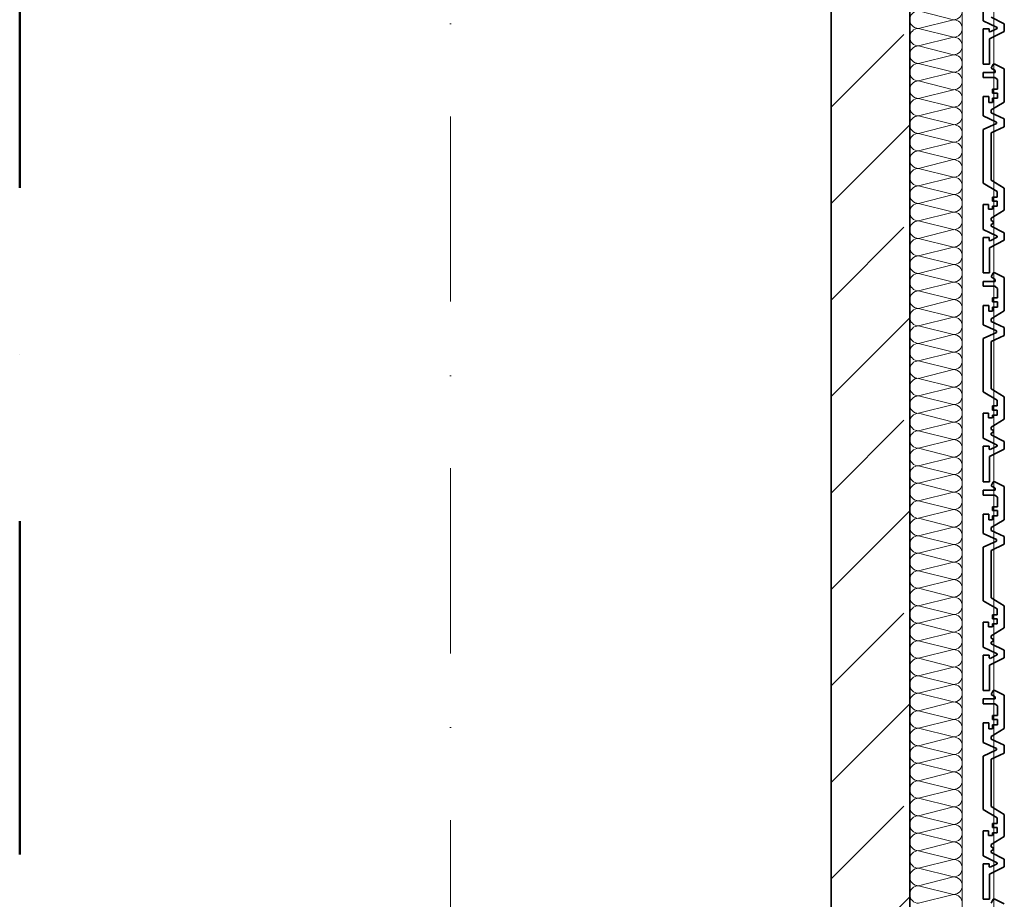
# Model space of a CAD drawing. Header units: metres. Extents: x -177922 to 5550634, y -507967 to 368279.
# Tile 64 of 125: x 3696373 to 3698248, y -66355 to -64679. Entities that reach past the tile are written whole.
import ezdxf

# ---------------------------------------------------------------- set-up
doc = ezdxf.new("R2010")
doc.units = ezdxf.units.M
doc.header["$LTSCALE"] = 0.05
doc.header["$PDSIZE"] = 0.8
doc.linetypes.add('Strichpunktlinie', pattern=[13405.555248, 7055.555344, -3527.777672, 0, -2822.222233])
doc.linetypes.add('Strichpunktlinie_ lang', pattern=[25400, 12700, -6350, 0, -6350])
for name, color, linetype in [('A_1_Bauteilschraffuren', 7, 'Continuous'), ('A_1_Fassaden', 7, 'Continuous'), ('A_1_Wände_Außen', 7, 'Continuous'), ('A_3_Achsen_Raster', 7, 'Continuous'), ('A_3_Schnittführung', 7, 'Continuous')]:
    doc.layers.add(name, color=color, linetype=linetype)

# ---------------------------------------------------------------- blocks, each defined once
blk = doc.blocks.new('*X112', base_point=(3733493.5, -38278.9))
at = {"layer": 'A_1_Bauteilschraffuren', "color": 253, "linetype": 'Continuous', "lineweight": 13}
for p, q in [((3698151.8, -64678.9), (3698085.2, -64662.3)), ((3698151.8, -64678.9), (3698085.2, -64695.6)), ((3698151.8, -64712.3), (3698085.2, -64695.6)), ((3698151.8, -64712.3), (3698085.2, -64728.9)), ((3698151.8, -64745.6), (3698085.2, -64728.9)), ((3698151.8, -64745.6), (3698085.2, -64762.3)), ((3698151.8, -64778.9), (3698085.2, -64762.3)), ((3698151.8, -64778.9), (3698085.2, -64795.6)), ((3698151.8, -64812.3), (3698085.2, -64795.6)), ((3698151.8, -64812.3), (3698085.2, -64828.9)), ((3698151.8, -64845.6), (3698085.2, -64828.9)), ((3698151.8, -64845.6), (3698085.2, -64862.3)), ((3698151.8, -64878.9), (3698085.2, -64862.3)), ((3698151.8, -64878.9), (3698085.2, -64895.6)), ((3698151.8, -64912.3), (3698085.2, -64895.6)), ((3698151.8, -64912.3), (3698085.2, -64928.9)), ((3698151.8, -64945.6), (3698085.2, -64928.9)), ((3698151.8, -64945.6), (3698085.2, -64962.3)), ((3698151.8, -64978.9), (3698085.2, -64962.3)), ((3698151.8, -64978.9), (3698085.2, -64995.6)), ((3698151.8, -65012.3), (3698085.2, -64995.6)), ((3698151.8, -65012.3), (3698085.2, -65028.9)), ((3698151.8, -65045.6), (3698085.2, -65028.9)), ((3698151.8, -65045.6), (3698085.2, -65062.3)), ((3698151.8, -65078.9), (3698085.2, -65062.3)), ((3698151.8, -65078.9), (3698085.2, -65095.6)), ((3698151.8, -65112.3), (3698085.2, -65095.6)), ((3698151.8, -65112.3), (3698085.2, -65128.9)), ((3698151.8, -65145.6), (3698085.2, -65128.9)), ((3698151.8, -65145.6), (3698085.2, -65162.3)), ((3698151.8, -65178.9), (3698085.2, -65162.3)), ((3698151.8, -65178.9), (3698085.2, -65195.6)), ((3698151.8, -65212.3), (3698085.2, -65195.6)), ((3698151.8, -65212.3), (3698085.2, -65228.9)), ((3698151.8, -65245.6), (3698085.2, -65228.9)), ((3698151.8, -65245.6), (3698085.2, -65262.3)), ((3698151.8, -65278.9), (3698085.2, -65262.3)), ((3698151.8, -65278.9), (3698085.2, -65295.6)), ((3698151.8, -65312.3), (3698085.2, -65295.6)), ((3698151.8, -65312.3), (3698085.2, -65328.9)), ((3698151.8, -65345.6), (3698085.2, -65328.9)), ((3698151.8, -65345.6), (3698085.2, -65362.3)), ((3698151.8, -65378.9), (3698085.2, -65362.3)), ((3698151.8, -65378.9), (3698085.2, -65395.6)), ((3698151.8, -65412.3), (3698085.2, -65395.6)), ((3698151.8, -65412.3), (3698085.2, -65428.9)), ((3698151.8, -65445.6), (3698085.2, -65428.9)), ((3698151.8, -65445.6), (3698085.2, -65462.3)), ((3698151.8, -65478.9), (3698085.2, -65462.3)), ((3698151.8, -65478.9), (3698085.2, -65495.6)), ((3698151.8, -65512.3), (3698085.2, -65495.6)), ((3698151.8, -65512.3), (3698085.2, -65528.9)), ((3698151.8, -65545.6), (3698085.2, -65528.9)), ((3698151.8, -65545.6), (3698085.2, -65562.3)), ((3698151.8, -65578.9), (3698085.2, -65562.3)), ((3698151.8, -65578.9), (3698085.2, -65595.6)), ((3698151.8, -65612.3), (3698085.2, -65595.6)), ((3698151.8, -65612.3), (3698085.2, -65628.9)), ((3698151.8, -65645.6), (3698085.2, -65628.9)), ((3698151.8, -65645.6), (3698085.2, -65662.3)), ((3698151.8, -65678.9), (3698085.2, -65662.3)), ((3698151.8, -65678.9), (3698085.2, -65695.6)), ((3698151.8, -65712.3), (3698085.2, -65695.6)), ((3698151.8, -65712.3), (3698085.2, -65728.9)), ((3698151.8, -65745.6), (3698085.2, -65728.9)), ((3698151.8, -65745.6), (3698085.2, -65762.3)), ((3698151.8, -65778.9), (3698085.2, -65762.3)), ((3698151.8, -65778.9), (3698085.2, -65795.6)), ((3698151.8, -65812.3), (3698085.2, -65795.6)), ((3698151.8, -65812.3), (3698085.2, -65828.9)), ((3698151.8, -65845.6), (3698085.2, -65828.9)), ((3698151.8, -65845.6), (3698085.2, -65862.3)), ((3698151.8, -65878.9), (3698085.2, -65862.3)), ((3698151.8, -65878.9), (3698085.2, -65895.6)), ((3698151.8, -65912.3), (3698085.2, -65895.6)), ((3698151.8, -65912.3), (3698085.2, -65928.9)), ((3698151.8, -65945.6), (3698085.2, -65928.9)), ((3698151.8, -65945.6), (3698085.2, -65962.3)), ((3698151.8, -65978.9), (3698085.2, -65962.3)), ((3698151.8, -65978.9), (3698085.2, -65995.6)), ((3698151.8, -66012.3), (3698085.2, -65995.6)), ((3698151.8, -66012.3), (3698085.2, -66028.9)), ((3698151.8, -66045.6), (3698085.2, -66028.9)), ((3698151.8, -66045.6), (3698085.2, -66062.3)), ((3698151.8, -66078.9), (3698085.2, -66062.3)), ((3698151.8, -66078.9), (3698085.2, -66095.6)), ((3698151.8, -66112.3), (3698085.2, -66095.6)), ((3698151.8, -66112.3), (3698085.2, -66128.9)), ((3698151.8, -66145.6), (3698085.2, -66128.9)), ((3698151.8, -66145.6), (3698085.2, -66162.3)), ((3698151.8, -66178.9), (3698085.2, -66162.3)), ((3698151.8, -66178.9), (3698085.2, -66195.6)), ((3698151.8, -66212.3), (3698085.2, -66195.6)), ((3698151.8, -66212.3), (3698085.2, -66228.9)), ((3698151.8, -66245.6), (3698085.2, -66228.9)), ((3698151.8, -66245.6), (3698085.2, -66262.3)), ((3698151.8, -66278.9), (3698085.2, -66262.3)), ((3698151.8, -66278.9), (3698085.2, -66295.6)), ((3698151.8, -66312.3), (3698085.2, -66295.6)), ((3698151.8, -66312.3), (3698085.2, -66328.9)), ((3698151.8, -66345.6), (3698085.2, -66328.9)), ((3698151.8, -66345.6), (3698085.2, -66362.3))]:
    blk.add_line(p, q, dxfattribs=at)
for centre, start, end in [((3698085.2, -64678.9), 90, 180), ((3698151.8, -64662.3), 270, 0), ((3698085.2, -64678.9), 180, 270), ((3698151.8, -64695.6), 0, 90), ((3698085.2, -64712.3), 90, 180), ((3698085.2, -64712.3), 180, 270), ((3698151.8, -64695.6), 270, 0), ((3698151.8, -64728.9), 0, 90), ((3698085.2, -64745.6), 90, 180), ((3698151.8, -64728.9), 270, 0), ((3698085.2, -64745.6), 180, 270), ((3698151.8, -64762.3), 0, 90), ((3698085.2, -64778.9), 90, 180), ((3698151.8, -64762.3), 270, 0), ((3698085.2, -64778.9), 180, 270), ((3698151.8, -64795.6), 0, 90), ((3698085.2, -64812.3), 90, 180), ((3698151.8, -64795.6), 270, 0), ((3698085.2, -64812.3), 180, 270), ((3698151.8, -64828.9), 0, 90), ((3698085.2, -64845.6), 90, 180), ((3698151.8, -64828.9), 270, 0), ((3698085.2, -64845.6), 180, 270), ((3698085.2, -64878.9), 90, 180), ((3698151.8, -64862.3), 0, 90), ((3698151.8, -64862.3), 270, 0), ((3698085.2, -64878.9), 180, 270), ((3698151.8, -64895.6), 0, 90), ((3698085.2, -64912.3), 90, 180), ((3698151.8, -64895.6), 270, 0), ((3698085.2, -64912.3), 180, 270), ((3698151.8, -64928.9), 0, 90), ((3698085.2, -64945.6), 90, 180), ((3698151.8, -64928.9), 270, 0), ((3698085.2, -64945.6), 180, 270), ((3698151.8, -64962.3), 0, 90), ((3698085.2, -64978.9), 90, 180), ((3698151.8, -64962.3), 270, 0), ((3698085.2, -64978.9), 180, 270), ((3698151.8, -64995.6), 0, 90), ((3698085.2, -65012.3), 90, 180), ((3698085.2, -65012.3), 180, 270), ((3698151.8, -64995.6), 270, 0), ((3698151.8, -65028.9), 0, 90), ((3698085.2, -65045.6), 90, 180), ((3698151.8, -65028.9), 270, 0), ((3698085.2, -65045.6), 180, 270), ((3698151.8, -65062.3), 0, 90), ((3698085.2, -65078.9), 90, 180), ((3698151.8, -65062.3), 270, 0), ((3698085.2, -65078.9), 180, 270), ((3698151.8, -65095.6), 0, 90), ((3698085.2, -65112.3), 90, 180), ((3698151.8, -65095.6), 270, 0), ((3698085.2, -65112.3), 180, 270), ((3698151.8, -65128.9), 0, 90), ((3698085.2, -65145.6), 90, 180), ((3698151.8, -65128.9), 270, 0), ((3698085.2, -65145.6), 180, 270), ((3698085.2, -65178.9), 90, 180), ((3698151.8, -65162.3), 0, 90), ((3698151.8, -65162.3), 270, 0), ((3698085.2, -65178.9), 180, 270), ((3698151.8, -65195.6), 0, 90), ((3698085.2, -65212.3), 90, 180), ((3698151.8, -65195.6), 270, 0), ((3698085.2, -65212.3), 180, 270), ((3698151.8, -65228.9), 0, 90), ((3698085.2, -65245.6), 90, 180), ((3698151.8, -65228.9), 270, 0), ((3698085.2, -65245.6), 180, 270), ((3698151.8, -65262.3), 0, 90), ((3698085.2, -65278.9), 90, 180), ((3698151.8, -65262.3), 270, 0), ((3698085.2, -65278.9), 180, 270), ((3698151.8, -65295.6), 0, 90), ((3698085.2, -65312.3), 90, 180), ((3698085.2, -65312.3), 180, 270), ((3698151.8, -65295.6), 270, 0), ((3698151.8, -65328.9), 0, 90), ((3698085.2, -65345.6), 90, 180), ((3698151.8, -65328.9), 270, 0), ((3698085.2, -65345.6), 180, 270), ((3698151.8, -65362.3), 0, 90), ((3698085.2, -65378.9), 90, 180), ((3698151.8, -65362.3), 270, 0), ((3698085.2, -65378.9), 180, 270), ((3698151.8, -65395.6), 0, 90), ((3698085.2, -65412.3), 90, 180), ((3698151.8, -65395.6), 270, 0), ((3698085.2, -65412.3), 180, 270), ((3698151.8, -65428.9), 0, 90), ((3698085.2, -65445.6), 90, 180), ((3698151.8, -65428.9), 270, 0), ((3698085.2, -65445.6), 180, 270), ((3698085.2, -65478.9), 90, 180), ((3698151.8, -65462.3), 0, 90), ((3698151.8, -65462.3), 270, 0), ((3698085.2, -65478.9), 180, 270), ((3698151.8, -65495.6), 0, 90), ((3698085.2, -65512.3), 90, 180), ((3698151.8, -65495.6), 270, 0), ((3698085.2, -65512.3), 180, 270), ((3698151.8, -65528.9), 0, 90), ((3698085.2, -65545.6), 90, 180), ((3698151.8, -65528.9), 270, 0), ((3698085.2, -65545.6), 180, 270), ((3698151.8, -65562.3), 0, 90), ((3698085.2, -65578.9), 90, 180), ((3698151.8, -65562.3), 270, 0), ((3698085.2, -65578.9), 180, 270), ((3698151.8, -65595.6), 0, 90), ((3698085.2, -65612.3), 90, 180), ((3698085.2, -65612.3), 180, 270), ((3698151.8, -65595.6), 270, 0), ((3698151.8, -65628.9), 0, 90), ((3698085.2, -65645.6), 90, 180), ((3698151.8, -65628.9), 270, 0), ((3698085.2, -65645.6), 180, 270), ((3698151.8, -65662.3), 0, 90), ((3698085.2, -65678.9), 90, 180), ((3698151.8, -65662.3), 270, 0), ((3698085.2, -65678.9), 180, 270), ((3698151.8, -65695.6), 0, 90), ((3698085.2, -65712.3), 90, 180), ((3698151.8, -65695.6), 270, 0), ((3698085.2, -65712.3), 180, 270), ((3698151.8, -65728.9), 0, 90), ((3698085.2, -65745.6), 90, 180), ((3698151.8, -65728.9), 270, 0), ((3698085.2, -65745.6), 180, 270), ((3698085.2, -65778.9), 90, 180), ((3698151.8, -65762.3), 0, 90), ((3698151.8, -65762.3), 270, 0), ((3698085.2, -65778.9), 180, 270), ((3698151.8, -65795.6), 0, 90), ((3698085.2, -65812.3), 90, 180), ((3698151.8, -65795.6), 270, 0), ((3698085.2, -65812.3), 180, 270), ((3698151.8, -65828.9), 0, 90), ((3698085.2, -65845.6), 90, 180), ((3698151.8, -65828.9), 270, 0), ((3698085.2, -65845.6), 180, 270), ((3698151.8, -65862.3), 0, 90), ((3698085.2, -65878.9), 90, 180), ((3698151.8, -65862.3), 270, 0), ((3698085.2, -65878.9), 180, 270), ((3698151.8, -65895.6), 0, 90), ((3698085.2, -65912.3), 90, 180), ((3698085.2, -65912.3), 180, 270), ((3698151.8, -65895.6), 270, 0), ((3698151.8, -65928.9), 0, 90), ((3698085.2, -65945.6), 90, 180), ((3698151.8, -65928.9), 270, 0), ((3698085.2, -65945.6), 180, 270), ((3698151.8, -65962.3), 0, 90), ((3698085.2, -65978.9), 90, 180), ((3698151.8, -65962.3), 270, 0), ((3698085.2, -65978.9), 180, 270), ((3698151.8, -65995.6), 0, 90), ((3698085.2, -66012.3), 90, 180), ((3698151.8, -65995.6), 270, 0), ((3698085.2, -66012.3), 180, 270), ((3698151.8, -66028.9), 0, 90), ((3698085.2, -66045.6), 90, 180), ((3698151.8, -66028.9), 270, 0), ((3698085.2, -66045.6), 180, 270), ((3698085.2, -66078.9), 90, 180), ((3698151.8, -66062.3), 0, 90), ((3698151.8, -66062.3), 270, 0), ((3698085.2, -66078.9), 180, 270), ((3698151.8, -66095.6), 0, 90), ((3698085.2, -66112.3), 90, 180), ((3698151.8, -66095.6), 270, 0), ((3698085.2, -66112.3), 180, 270), ((3698151.8, -66128.9), 0, 90), ((3698085.2, -66145.6), 90, 180), ((3698151.8, -66128.9), 270, 0), ((3698085.2, -66145.6), 180, 270), ((3698151.8, -66162.3), 0, 90), ((3698085.2, -66178.9), 90, 180), ((3698151.8, -66162.3), 270, 0), ((3698085.2, -66178.9), 180, 270), ((3698151.8, -66195.6), 0, 90), ((3698085.2, -66212.3), 90, 180), ((3698085.2, -66212.3), 180, 270), ((3698151.8, -66195.6), 270, 0), ((3698151.8, -66228.9), 0, 90), ((3698085.2, -66245.6), 90, 180), ((3698151.8, -66228.9), 270, 0), ((3698085.2, -66245.6), 180, 270), ((3698151.8, -66262.3), 0, 90), ((3698085.2, -66278.9), 90, 180), ((3698151.8, -66262.3), 270, 0), ((3698085.2, -66278.9), 180, 270), ((3698151.8, -66295.6), 0, 90), ((3698085.2, -66312.3), 90, 180), ((3698151.8, -66295.6), 270, 0), ((3698085.2, -66312.3), 180, 270), ((3698151.8, -66328.9), 0, 90), ((3698085.2, -66345.6), 90, 180), ((3698151.8, -66328.9), 270, 0), ((3698085.2, -66345.6), 180, 270), ((3698151.8, -66362.3), 0, 90)]:
    blk.add_arc(centre, 16.7, start, end, dxfattribs=at)

msp = doc.modelspace()

# ---------------------------------------------------------------- hatches: boundary and pattern name
at = {"layer": 'A_1_Bauteilschraffuren', "linetype": 'Continuous', "lineweight": 13}
h = msp.add_hatch(dxfattribs=at)
h.set_pattern_fill('Beton__Stahlbeton_0006', color=253, style=0, pattern_type=2)
h.set_pattern_definition([(45, (3733493.5, -38278.93), (-183.8478, 183.8478), []), (45, (3733401.57, -38187), (-183.8478, 183.8478), [195, -65])])
h.paths.add_polyline_path([(3698068.496, -82753.926), (3698068.496, -59193.926), (3697918.496, -59193.926), (3697918.496, -82753.926)])

# ---------------------------------------------------------------- linework, layer by layer
at = {"layer": 'A_1_Fassaden', "color": 45, "linetype": 'Continuous', "lineweight": 18}
for p, q in [((3698228.496, -64365.759), (3698228.496, -64763.592)), ((3698228.496, -64365.759), (3698228.496, -64763.592)), ((3698228.496, -64763.592), (3698228.496, -65161.426)), ((3698228.496, -64763.592), (3698228.496, -65161.426)), ((3698228.496, -65161.426), (3698228.496, -65559.259)), ((3698228.496, -65161.426), (3698228.496, -65559.259)), ((3698228.496, -65559.259), (3698228.496, -65957.092)), ((3698228.496, -65559.259), (3698228.496, -65957.092)), ((3698228.496, -65957.092), (3698228.496, -66354.926)), ((3698228.496, -65957.092), (3698228.496, -66354.926)), ((3698228.496, -66354.926), (3698228.496, -66752.759)), ((3698228.496, -66354.926), (3698228.496, -66752.759))]:
    msp.add_line(p, q, dxfattribs=at)
at = {"layer": 'A_1_Fassaden', "color": 7, "linetype": 'Continuous', "lineweight": 35}
for p, q in [((3698208.496, -64633.283), (3698208.496, -64680.841)), ((3698223.186, -64674.36), (3698248.496, -64686.898)), ((3698208.496, -64680.841), (3698234.601, -64693.772)), ((3698234.601, -64693.772), (3698234.601, -64695.756)), ((3698248.496, -64686.898), (3698248.496, -64701.463)), ((3698208.496, -64696.114), (3698208.496, -64763.592)), ((3698219.402, -64696.114), (3698208.496, -64696.114)), ((3698219.402, -64696.114), (3698219.402, -64701.533)), ((3698219.402, -64701.533), (3698221.328, -64702.331)), ((3698248.496, -64701.463), (3698220.162, -64715.499)), ((3698234.601, -64695.756), (3698221.328, -64702.331)), ((3698220.162, -64715.499), (3698220.162, -64763.592)), ((3698220.162, -64763.592), (3698208.496, -64763.592)), ((3698227.455, -64763.592), (3698223.517, -64771.236)), ((3698230.515, -64763.592), (3698227.455, -64763.592)), ((3698230.515, -64763.592), (3698248.496, -64772.445)), ((3698208.496, -64779.715), (3698208.496, -64788.952)), ((3698231.188, -64779.715), (3698208.496, -64779.715)), ((3698223.517, -64771.236), (3698231.188, -64775.84)), ((3698231.188, -64775.84), (3698231.188, -64779.715)), ((3698248.496, -64772.445), (3698248.496, -64835.901)), ((3698230.275, -64788.952), (3698208.496, -64788.952)), ((3698230.275, -64788.952), (3698235.632, -64792.975)), ((3698235.632, -64792.975), (3698235.632, -64811.154)), ((3698208.496, -64825.45), (3698208.496, -64862.32)), ((3698219.122, -64825.45), (3698208.496, -64825.45)), ((3698219.122, -64825.45), (3698219.122, -64836.527)), ((3698225.989, -64811.154), (3698225.989, -64818.746)), ((3698235.632, -64811.154), (3698225.989, -64811.154)), ((3698235.632, -64818.746), (3698225.989, -64818.746)), ((3698235.632, -64818.746), (3698235.632, -64828.718)), ((3698225.989, -64836.527), (3698219.122, -64836.527)), ((3698248.496, -64835.901), (3698223.186, -64850.969)), ((3698225.989, -64828.718), (3698225.989, -64836.527)), ((3698235.632, -64828.718), (3698225.989, -64828.718)), ((3698208.496, -64862.32), (3698233.807, -64873.933)), ((3698223.186, -64850.969), (3698223.186, -64856.236)), ((3698223.186, -64856.236), (3698248.496, -64867.849)), ((3698233.807, -64876.797), (3698208.496, -64888.41)), ((3698233.807, -64873.933), (3698233.807, -64876.797)), ((3698248.496, -64867.849), (3698248.496, -64882.884)), ((3698208.496, -64888.41), (3698208.496, -64990.251)), ((3698248.496, -64882.884), (3698223.186, -64894.498)), ((3698223.186, -64894.498), (3698223.186, -64984.702)), ((3698208.496, -64990.251), (3698234.814, -65006.097)), ((3698223.186, -64984.702), (3698248.496, -64999.942)), ((3698234.814, -65006.097), (3698234.814, -65017.006)), ((3698248.496, -64999.942), (3698248.496, -65041.949)), ((3698208.496, -65031.116), (3698208.496, -65078.674)), ((3698218.696, -65031.116), (3698208.496, -65031.116)), ((3698218.696, -65031.116), (3698218.696, -65039.867)), ((3698226.041, -65017.006), (3698226.041, -65024.828)), ((3698234.814, -65017.006), (3698226.041, -65017.006)), ((3698234.814, -65024.828), (3698226.041, -65024.828)), ((3698234.814, -65024.828), (3698234.814, -65034.53)), ((3698226.041, -65039.867), (3698218.696, -65039.867)), ((3698248.496, -65041.949), (3698223.186, -65057.188)), ((3698226.041, -65034.53), (3698226.041, -65039.867)), ((3698234.814, -65034.53), (3698226.041, -65034.53)), ((3698223.186, -65057.188), (3698223.186, -65061.705)), ((3698223.186, -65061.705), (3698227.327, -65063.465)), ((3698227.327, -65067.382), (3698223.186, -65069.143)), ((3698223.186, -65069.143), (3698223.186, -65072.194)), ((3698227.327, -65063.465), (3698227.327, -65067.382)), ((3698208.496, -65078.674), (3698234.601, -65091.606)), ((3698223.186, -65072.194), (3698248.496, -65084.731)), ((3698248.496, -65084.731), (3698248.496, -65099.297)), ((3698208.496, -65093.947), (3698208.496, -65161.426)), ((3698219.402, -65093.947), (3698208.496, -65093.947)), ((3698219.402, -65093.947), (3698219.402, -65099.366)), ((3698219.402, -65099.366), (3698221.328, -65100.164)), ((3698248.496, -65099.297), (3698220.162, -65113.333)), ((3698234.601, -65093.589), (3698221.328, -65100.164)), ((3698234.601, -65091.606), (3698234.601, -65093.589)), ((3698220.162, -65113.333), (3698220.162, -65161.426)), ((3698220.162, -65161.426), (3698208.496, -65161.426)), ((3698227.455, -65161.426), (3698223.517, -65169.069)), ((3698230.515, -65161.426), (3698227.455, -65161.426)), ((3698230.515, -65161.426), (3698248.496, -65170.278)), ((3698208.496, -65177.548), (3698208.496, -65186.786)), ((3698231.188, -65177.548), (3698208.496, -65177.548)), ((3698223.517, -65169.069), (3698231.188, -65173.673)), ((3698231.188, -65173.673), (3698231.188, -65177.548)), ((3698248.496, -65170.278), (3698248.496, -65233.734)), ((3698230.275, -65186.786), (3698208.496, -65186.786)), ((3698230.275, -65186.786), (3698235.632, -65190.809)), ((3698235.632, -65190.809), (3698235.632, -65208.987)), ((3698225.989, -65208.987), (3698225.989, -65216.58)), ((3698235.632, -65208.987), (3698225.989, -65208.987)), ((3698235.632, -65216.58), (3698225.989, -65216.58)), ((3698235.632, -65216.58), (3698235.632, -65226.551)), ((3698208.496, -65223.284), (3698208.496, -65260.153)), ((3698219.122, -65223.284), (3698208.496, -65223.284)), ((3698219.122, -65223.284), (3698219.122, -65234.36)), ((3698225.989, -65234.36), (3698219.122, -65234.36)), ((3698248.496, -65233.734), (3698223.186, -65248.802)), ((3698225.989, -65226.551), (3698225.989, -65234.36)), ((3698235.632, -65226.551), (3698225.989, -65226.551)), ((3698223.186, -65248.802), (3698223.186, -65254.069)), ((3698223.186, -65254.069), (3698248.496, -65265.682)), ((3698208.496, -65260.153), (3698233.807, -65271.767)), ((3698233.807, -65274.63), (3698208.496, -65286.243)), ((3698233.807, -65271.767), (3698233.807, -65274.63)), ((3698248.496, -65265.682), (3698248.496, -65280.718)), ((3698208.496, -65286.243), (3698208.496, -65388.084)), ((3698248.496, -65280.718), (3698223.186, -65292.331)), ((3698223.186, -65292.331), (3698223.186, -65382.536)), ((3698208.496, -65388.084), (3698234.814, -65403.93)), ((3698223.186, -65382.536), (3698248.496, -65397.775)), ((3698234.814, -65403.93), (3698234.814, -65414.839)), ((3698248.496, -65397.775), (3698248.496, -65439.782)), ((3698226.041, -65414.839), (3698226.041, -65422.661)), ((3698234.814, -65414.839), (3698226.041, -65414.839)), ((3698234.814, -65422.661), (3698226.041, -65422.661)), ((3698234.814, -65422.661), (3698234.814, -65432.363)), ((3698208.496, -65428.949), (3698208.496, -65476.508)), ((3698218.696, -65428.949), (3698208.496, -65428.949)), ((3698218.696, -65428.949), (3698218.696, -65437.7)), ((3698226.041, -65437.7), (3698218.696, -65437.7)), ((3698248.496, -65439.782), (3698223.186, -65455.022)), ((3698226.041, -65432.363), (3698226.041, -65437.7)), ((3698234.814, -65432.363), (3698226.041, -65432.363)), ((3698223.186, -65455.022), (3698223.186, -65459.538)), ((3698223.186, -65459.538), (3698227.327, -65461.298)), ((3698227.327, -65461.298), (3698227.327, -65465.216)), ((3698208.496, -65476.508), (3698234.601, -65489.439)), ((3698227.327, -65465.216), (3698223.186, -65466.976)), ((3698223.186, -65466.976), (3698223.186, -65470.027)), ((3698223.186, -65470.027), (3698248.496, -65482.565)), ((3698248.496, -65482.565), (3698248.496, -65497.13)), ((3698208.496, -65491.781), (3698208.496, -65559.259)), ((3698219.402, -65491.781), (3698208.496, -65491.781)), ((3698219.402, -65491.781), (3698219.402, -65497.2)), ((3698219.402, -65497.2), (3698221.328, -65497.997)), ((3698248.496, -65497.13), (3698220.162, -65511.166)), ((3698234.601, -65491.422), (3698221.328, -65497.997)), ((3698234.601, -65489.439), (3698234.601, -65491.422)), ((3698220.162, -65511.166), (3698220.162, -65559.259)), ((3698220.162, -65559.259), (3698208.496, -65559.259)), ((3698208.496, -65575.381), (3698208.496, -65584.619)), ((3698231.188, -65575.381), (3698208.496, -65575.381)), ((3698227.455, -65559.259), (3698223.517, -65566.902)), ((3698223.517, -65566.902), (3698231.188, -65571.507)), ((3698230.515, -65559.259), (3698227.455, -65559.259)), ((3698230.515, -65559.259), (3698248.496, -65568.112)), ((3698231.188, -65571.507), (3698231.188, -65575.381)), ((3698248.496, -65568.112), (3698248.496, -65631.567)), ((3698230.275, -65584.619), (3698208.496, -65584.619)), ((3698230.275, -65584.619), (3698235.632, -65588.642)), ((3698235.632, -65588.642), (3698235.632, -65606.82)), ((3698225.989, -65606.82), (3698225.989, -65614.413)), ((3698235.632, -65606.82), (3698225.989, -65606.82)), ((3698208.496, -65621.117), (3698208.496, -65657.987)), ((3698219.122, -65621.117), (3698208.496, -65621.117)), ((3698219.122, -65621.117), (3698219.122, -65632.194)), ((3698225.989, -65632.194), (3698219.122, -65632.194)), ((3698248.496, -65631.567), (3698223.186, -65646.636)), ((3698235.632, -65614.413), (3698225.989, -65614.413)), ((3698225.989, -65624.385), (3698225.989, -65632.194)), ((3698235.632, -65624.385), (3698225.989, -65624.385)), ((3698235.632, -65614.413), (3698235.632, -65624.385)), ((3698223.186, -65646.636), (3698223.186, -65651.902)), ((3698208.496, -65657.987), (3698233.807, -65669.6)), ((3698223.186, -65651.902), (3698248.496, -65663.516)), ((3698233.807, -65669.6), (3698233.807, -65672.464)), ((3698248.496, -65663.516), (3698248.496, -65678.551)), ((3698233.807, -65672.464), (3698208.496, -65684.077)), ((3698208.496, -65684.077), (3698208.496, -65785.918)), ((3698248.496, -65678.551), (3698223.186, -65690.164)), ((3698223.186, -65690.164), (3698223.186, -65780.369)), ((3698223.186, -65780.369), (3698248.496, -65795.608)), ((3698208.496, -65785.918), (3698234.814, -65801.763)), ((3698248.496, -65795.608), (3698248.496, -65837.616)), ((3698226.041, -65812.672), (3698226.041, -65820.495)), ((3698234.814, -65812.672), (3698226.041, -65812.672)), ((3698234.814, -65801.763), (3698234.814, -65812.672)), ((3698208.496, -65826.783), (3698208.496, -65874.341)), ((3698218.696, -65826.783), (3698208.496, -65826.783)), ((3698218.696, -65826.783), (3698218.696, -65835.533)), ((3698226.041, -65835.533), (3698218.696, -65835.533)), ((3698248.496, -65837.616), (3698223.186, -65852.855)), ((3698234.814, -65820.495), (3698226.041, -65820.495)), ((3698226.041, -65830.196), (3698226.041, -65835.533)), ((3698234.814, -65830.196), (3698226.041, -65830.196)), ((3698234.814, -65820.495), (3698234.814, -65830.196)), ((3698223.186, -65852.855), (3698223.186, -65857.372)), ((3698223.186, -65857.372), (3698227.327, -65859.132)), ((3698208.496, -65874.341), (3698234.601, -65887.272)), ((3698227.327, -65863.049), (3698223.186, -65864.809)), ((3698223.186, -65864.809), (3698223.186, -65867.86)), ((3698223.186, -65867.86), (3698248.496, -65880.398)), ((3698227.327, -65859.132), (3698227.327, -65863.049)), ((3698208.496, -65889.614), (3698208.496, -65957.092)), ((3698219.402, -65889.614), (3698208.496, -65889.614)), ((3698219.402, -65889.614), (3698219.402, -65895.033)), ((3698219.402, -65895.033), (3698221.328, -65895.831)), ((3698248.496, -65894.963), (3698220.162, -65908.999)), ((3698234.601, -65889.256), (3698221.328, -65895.831)), ((3698234.601, -65887.272), (3698234.601, -65889.256)), ((3698248.496, -65880.398), (3698248.496, -65894.963)), ((3698220.162, -65908.999), (3698220.162, -65957.092)), ((3698220.162, -65957.092), (3698208.496, -65957.092)), ((3698227.455, -65957.092), (3698223.517, -65964.736)), ((3698223.517, -65964.736), (3698231.188, -65969.34)), ((3698230.515, -65957.092), (3698227.455, -65957.092)), ((3698230.515, -65957.092), (3698248.496, -65965.945)), ((3698231.188, -65969.34), (3698231.188, -65973.215)), ((3698248.496, -65965.945), (3698248.496, -66029.401)), ((3698208.496, -65973.215), (3698208.496, -65982.452)), ((3698231.188, -65973.215), (3698208.496, -65973.215)), ((3698230.275, -65982.452), (3698208.496, -65982.452)), ((3698230.275, -65982.452), (3698235.632, -65986.475)), ((3698235.632, -65986.475), (3698235.632, -66004.654)), ((3698225.989, -66004.654), (3698225.989, -66012.246)), ((3698235.632, -66004.654), (3698225.989, -66004.654)), ((3698208.496, -66018.95), (3698208.496, -66055.82)), ((3698219.122, -66018.95), (3698208.496, -66018.95)), ((3698219.122, -66018.95), (3698219.122, -66030.027)), ((3698235.632, -66012.246), (3698225.989, -66012.246)), ((3698225.989, -66022.218), (3698225.989, -66030.027)), ((3698235.632, -66022.218), (3698225.989, -66022.218)), ((3698235.632, -66012.246), (3698235.632, -66022.218)), ((3698225.989, -66030.027), (3698219.122, -66030.027)), ((3698248.496, -66029.401), (3698223.186, -66044.469)), ((3698223.186, -66044.469), (3698223.186, -66049.736)), ((3698208.496, -66055.82), (3698233.807, -66067.433)), ((3698223.186, -66049.736), (3698248.496, -66061.349)), ((3698248.496, -66061.349), (3698248.496, -66076.384)), ((3698233.807, -66070.297), (3698208.496, -66081.91)), ((3698208.496, -66081.91), (3698208.496, -66183.751)), ((3698248.496, -66076.384), (3698223.186, -66087.998)), ((3698233.807, -66067.433), (3698233.807, -66070.297)), ((3698223.186, -66087.998), (3698223.186, -66178.202)), ((3698208.496, -66183.751), (3698234.814, -66199.597)), ((3698223.186, -66178.202), (3698248.496, -66193.442)), ((3698248.496, -66193.442), (3698248.496, -66235.449)), ((3698226.041, -66210.506), (3698226.041, -66218.328)), ((3698234.814, -66210.506), (3698226.041, -66210.506)), ((3698234.814, -66199.597), (3698234.814, -66210.506)), ((3698208.496, -66224.616), (3698208.496, -66272.174)), ((3698218.696, -66224.616), (3698208.496, -66224.616)), ((3698218.696, -66224.616), (3698218.696, -66233.367)), ((3698234.814, -66218.328), (3698226.041, -66218.328)), ((3698226.041, -66228.03), (3698226.041, -66233.367)), ((3698234.814, -66228.03), (3698226.041, -66228.03)), ((3698234.814, -66218.328), (3698234.814, -66228.03)), ((3698226.041, -66233.367), (3698218.696, -66233.367)), ((3698248.496, -66235.449), (3698223.186, -66250.688)), ((3698223.186, -66250.688), (3698223.186, -66255.205)), ((3698223.186, -66255.205), (3698227.327, -66256.965)), ((3698227.327, -66260.882), (3698223.186, -66262.643)), ((3698223.186, -66262.643), (3698223.186, -66265.694)), ((3698223.186, -66265.694), (3698248.496, -66278.231)), ((3698227.327, -66256.965), (3698227.327, -66260.882)), ((3698208.496, -66272.174), (3698234.601, -66285.106)), ((3698208.496, -66287.447), (3698208.496, -66354.926)), ((3698219.402, -66287.447), (3698208.496, -66287.447)), ((3698219.402, -66287.447), (3698219.402, -66292.866)), ((3698234.601, -66287.089), (3698221.328, -66293.664)), ((3698234.601, -66285.106), (3698234.601, -66287.089)), ((3698248.496, -66278.231), (3698248.496, -66292.797)), ((3698219.402, -66292.866), (3698221.328, -66293.664)), ((3698248.496, -66292.797), (3698220.162, -66306.833)), ((3698220.162, -66306.833), (3698220.162, -66354.926)), ((3698220.162, -66354.926), (3698208.496, -66354.926)), ((3698227.455, -66354.926), (3698223.517, -66362.569)), ((3698230.515, -66354.926), (3698227.455, -66354.926)), ((3698230.515, -66354.926), (3698248.496, -66363.778))]:
    msp.add_line(p, q, dxfattribs=at)
at = {"layer": 'A_1_Fassaden', "color": 45, "linetype": 'Continuous', "lineweight": 18}
for p in [(3698228.496, -64763.592), (3698228.496, -64763.592), (3698228.496, -65161.426), (3698228.496, -65161.426), (3698228.496, -65559.259), (3698228.496, -65559.259), (3698228.496, -65957.092), (3698228.496, -65957.092), (3698228.496, -66354.926), (3698228.496, -66354.926)]:
    msp.add_point(p, dxfattribs=at)
at = {"layer": 'A_1_Wände_Außen', "color": 7, "linetype": 'Continuous', "lineweight": 35}
msp.add_line((3698068.496, -82753.926), (3698068.496, -59193.926), dxfattribs=at)
at = {"layer": 'A_1_Wände_Außen', "color": 7, "linetype": 'Continuous', "lineweight": 35, "flags": 128}
msp.add_lwpolyline([(3697918.496, -59193.926), (3697918.496, -82753.926)], dxfattribs=at)
at = {"layer": 'A_1_Wände_Außen', "color": 7, "linetype": 'Continuous', "lineweight": 18, "flags": 128}
msp.add_lwpolyline([(3698168.496, -83003.926), (3698168.496, -59193.926)], dxfattribs=at)
at = {"layer": 'A_3_Achsen_Raster', "color": 7, "linetype": 'Strichpunktlinie', "lineweight": 13}
msp.add_line((3697193.496, -85997.774), (3697193.496, -37797.774), dxfattribs=at)
at = {"layer": 'A_3_Schnittführung', "color": 7, "linetype": 'Strichpunktlinie_ lang', "lineweight": 50}
msp.add_line((3696373.278, -12290.173), (3696373.278, -84477.748), dxfattribs=at)

# ---------------------------------------------------------------- block references
at = {"layer": 'A_1_Wände_Außen', "color": 7, "lineweight": 25}
msp.add_blockref('*X112', (3733493.496, -38278.926), dxfattribs=at)

doc.saveas('drawing.dxf')
